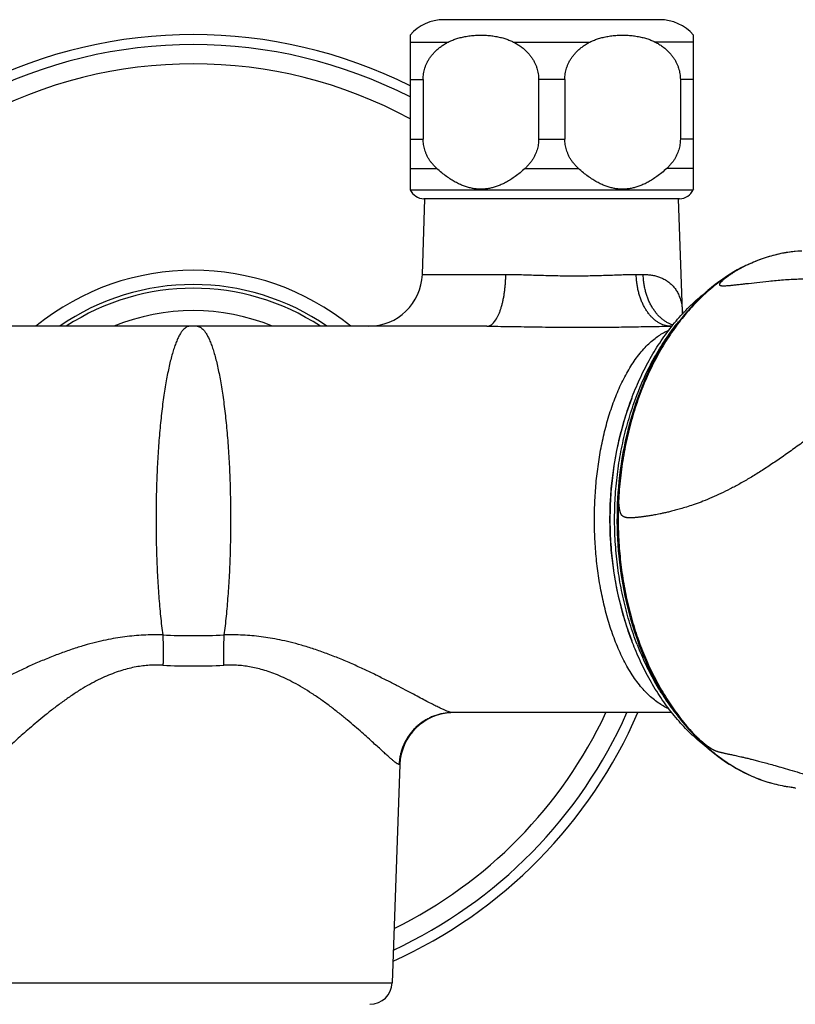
# Model space of a CAD drawing. Header units: millimetres. Extents: x 83 to 529, y 143 to 515.
# Tile 11 of 20: x 167 to 219, y 449 to 515. Entities that reach past the tile are written whole.
import ezdxf

# ---------------------------------------------------------------- set-up
doc = ezdxf.new("R2010")
doc.units = ezdxf.units.MM
doc.header["$LTSCALE"] = 46.255
doc.layers.get('0').update_dxf_attribs({"linetype": 'CONTINUOUS'})

msp = doc.modelspace()

# ---------------------------------------------------------------- linework, layer by layer
at = {"color": 7, "linetype": 'Continuous'}
for p, q in [((209.69, 514.593), (195.226, 514.593)), ((192.958, 513.557), (192.958, 503.231)), ((211.958, 503.231), (211.958, 513.557)), ((193.835, 510.593), (193.835, 506.593)), ((201.581, 510.593), (201.581, 506.593)), ((203.335, 510.593), (203.335, 506.593)), ((211.081, 510.593), (211.081, 506.593)), ((192.957, 503.233), (192.973, 503.197)), ((211.959, 503.233), (211.944, 503.197)), ((193.783, 497.517), (193.961, 502.591)), ((211.022, 502.591), (193.892, 502.591)), ((211.22, 495.021), (210.956, 502.591)), ((214.902, 497.818), (214.673, 497.686)), ((198.103, 494.043), (158.755, 494.043)), ((210.513, 494.043), (210.475, 494.043)), ((210.512, 468.143), (195.818, 468.143)), ((192.277, 464.668), (191.766, 450.04)), ((218.444, 463.164), (218.579, 463.148)), ((218.586, 463.147), (218.642, 463.133)), ((218.642, 463.133), (218.716, 463.115)), ((218.716, 463.115), (218.812, 463.091))]:
    msp.add_line(p, q, dxfattribs=at)
at = {"color": 9, "linetype": 'Continuous'}
for p, q in [((192.958, 513.093), (195.521, 513.093)), ((199.896, 513.093), (205.021, 513.093)), ((211.958, 513.093), (209.396, 513.093)), ((192.958, 510.593), (193.835, 510.593)), ((203.335, 510.593), (201.581, 510.593)), ((211.958, 510.593), (211.081, 510.593)), ((192.958, 506.593), (193.835, 506.593)), ((201.581, 506.593), (203.335, 506.593)), ((211.958, 506.593), (211.081, 506.593)), ((192.958, 504.626), (194.746, 504.626)), ((200.67, 504.626), (204.246, 504.626)), ((211.958, 504.626), (210.17, 504.626)), ((192.973, 503.197), (211.944, 503.197)), ((214.683, 497.67), (214.67, 497.662)), ((193.783, 497.517), (199.38, 497.517)), ((208.125, 497.517), (208.592, 497.517)), ((192.277, 464.668), (192.232, 464.668)), ((165.091, 450.04), (191.766, 450.04))]:
    msp.add_line(p, q, dxfattribs=at)
at = {"color": 7, "linetype": 'Continuous'}
for points in [[(219.228, 499.086), (218.967, 499.07), (218.706, 499.047), (218.446, 499.016), (218.186, 498.978), (217.927, 498.932), (217.669, 498.879), (217.411, 498.819), (217.155, 498.752), (216.899, 498.677), (216.645, 498.595), (216.391, 498.505), (216.139, 498.409), (215.889, 498.305), (215.639, 498.194), (215.392, 498.075), (215.146, 497.95), (214.902, 497.818)], [(214.673, 497.686), (214.428, 497.538), (214.173, 497.373), (213.92, 497.2), (213.669, 497.02), (213.421, 496.832), (213.176, 496.636), (212.935, 496.433)], [(212.935, 496.433), (212.696, 496.222), (212.461, 496.004), (212.229, 495.779), (212.001, 495.546), (211.777, 495.307), (211.557, 495.061), (211.34, 494.808), (211.128, 494.549), (210.92, 494.283), (210.716, 494.011), (210.516, 493.732), (210.321, 493.448), (210.13, 493.158), (209.944, 492.861), (209.762, 492.56), (209.586, 492.252), (209.414, 491.939), (209.247, 491.622), (209.085, 491.299), (208.929, 490.971), (208.777, 490.638), (208.631, 490.301), (208.49, 489.96), (208.355, 489.614), (208.225, 489.264), (208.1, 488.911), (207.981, 488.553), (207.868, 488.191), (207.76, 487.826), (207.657, 487.457), (207.561, 487.085), (207.471, 486.71), (207.386, 486.333), (207.307, 485.953), (207.235, 485.572), (207.168, 485.188), (207.108, 484.804), (207.053, 484.418), (207.005, 484.031), (206.962, 483.644), (206.926, 483.256), (206.895, 482.868), (206.872, 482.497)], [(211.233, 494.884), (211.231, 494.901), (211.224, 494.965), (211.22, 495.021)], [(206.872, 482.497), (206.854, 482.128), (206.842, 481.739), (206.835, 481.35), (206.834, 480.96), (206.839, 480.57), (206.851, 480.181), (206.868, 479.791), (206.891, 479.402), (206.92, 479.014), (206.955, 478.627), (206.996, 478.241), (207.043, 477.856), (207.096, 477.473), (207.154, 477.092), (207.219, 476.713), (207.289, 476.336), (207.365, 475.962), (207.447, 475.59), (207.534, 475.221), (207.628, 474.854), (207.726, 474.491), (207.831, 474.13), (207.941, 473.772), (208.056, 473.418), (208.177, 473.067), (208.303, 472.72), (208.435, 472.376), (208.572, 472.036), (208.715, 471.701), (208.862, 471.37), (209.014, 471.044), (209.172, 470.722), (209.334, 470.405), (209.501, 470.094), (209.673, 469.787), (209.85, 469.486), (210.031, 469.19), (210.217, 468.9), (210.407, 468.616), (210.602, 468.337), (210.801, 468.065), (211.004, 467.798), (211.211, 467.538), (211.422, 467.284), (211.637, 467.037), (211.844, 466.808)], [(211.844, 466.808), (212.046, 466.595), (212.263, 466.376), (212.483, 466.162), (212.706, 465.955), (212.932, 465.755), (213.161, 465.562), (213.393, 465.375), (213.628, 465.195), (213.865, 465.022), (214.105, 464.856), (214.347, 464.698), (214.591, 464.546), (214.838, 464.402), (215.086, 464.265), (215.336, 464.135), (215.588, 464.013), (215.841, 463.898), (216.096, 463.79), (216.353, 463.69), (216.611, 463.598), (216.87, 463.513), (217.13, 463.436), (217.391, 463.366), (217.653, 463.304), (217.916, 463.25), (218.18, 463.203), (218.444, 463.164)], [(218.505, 463.164), (218.505, 463.164), (218.507, 463.164), (218.512, 463.163), (218.52, 463.161), (218.531, 463.159), (218.546, 463.156), (218.564, 463.152), (218.586, 463.147)]]:
    msp.add_lwpolyline(points, dxfattribs=at)
for centre, radius, start, end in [((195.226, 511.593), 3, 90, 139.11137), ((209.69, 511.593), 3, 40.88863, 90), ((178.429, 481.093), 32.5, 63.44349, 116.55651), ((193.892, 503.591), 1, 203.165, 270), ((211.024, 503.591), 1, 270, 336.835), ((190.186, 497.643), 3.6, 270, 358), ((178.429, 481.093), 15.5, 56.66992, 123.33008), ((220.307, 486.705), 12.206, 127.18583, 127.68955), ((229.339, 481.093), 23, 159.29527, 200.70467), ((178.429, 481.093), 32.5, 294.32737, 336.51743), ((195.875, 464.543), 3.6, 90.90329, 178), ((190.267, 450.093), 1.5, 270, 358)]:
    msp.add_arc(centre, radius, start, end, dxfattribs=at)
at = {"color": 9, "linetype": 'Continuous'}
for centre, radius, start, end in [((178.429, 481.093), 31.828, 62.83761, 117.16239), ((178.429, 481.093), 30.542, 61.59352, 118.40648), ((219.651, 490.044), 9.052, 95.46152, 95.74042), ((178.429, 481.093), 16.705, 50.82819, 129.17181), ((220.382, 488.133), 11.112, 120.52658, 120.86368), ((219.83, 489.619), 9.555, 122.20706, 122.59191), ((178.429, 481.093), 15.748, 55.32377, 124.67624), ((178.429, 481.093), 14, 67.67298, 112.32702), ((178.42, 523.698), 50.39, 267.67397, 270.01055), ((178.433, 523.963), 50.655, 269.99556, 272.32002), ((178.42, 510.005), 38.734, 267.00065, 270.01281), ((178.432, 510.196), 38.925, 269.99457, 272.9921), ((178.429, 481.093), 31.828, 294.92724, 335.99), ((178.429, 481.093), 30.542, 296.15846, 334.91221), ((219.649, 472.153), 9.069, 262.74778, 263.2559)]:
    msp.add_arc(centre, radius, start, end, dxfattribs=at)
at = {"color": 7, "linetype": 'Continuous'}
for points, knots in [([(195.521, 513.093), (195.598, 513.133), (195.764, 513.209), (196.031, 513.309), (196.327, 513.395), (196.647, 513.465), (196.988, 513.517), (197.344, 513.549), (197.708, 513.56), (198.072, 513.549), (198.429, 513.517), (198.77, 513.465), (199.09, 513.395), (199.385, 513.309), (199.652, 513.209), (199.818, 513.133), (199.896, 513.093)], [0, 0, 0, 0, 0.261837, 0.547581, 0.855335, 1.183695, 1.530141, 1.88962, 2.256036, 2.622452, 2.981928, 3.328369, 3.656725, 3.964476, 4.250219, 4.512052, 4.512052, 4.512052, 4.512052]), ([(205.021, 513.093), (205.098, 513.133), (205.264, 513.209), (205.531, 513.309), (205.827, 513.395), (206.147, 513.465), (206.488, 513.517), (206.844, 513.549), (207.208, 513.56), (207.572, 513.549), (207.929, 513.517), (208.27, 513.465), (208.59, 513.395), (208.885, 513.309), (209.152, 513.209), (209.318, 513.133), (209.396, 513.093)], [0, 0, 0, 0, 0.261852, 0.547601, 0.855364, 1.183738, 1.530195, 1.88968, 2.256093, 2.622506, 2.981971, 3.3284, 3.656741, 3.964484, 4.250222, 4.512052, 4.512052, 4.512052, 4.512052]), ([(193.835, 510.593), (193.835, 510.656), (193.84, 510.784), (193.863, 510.975), (193.9, 511.166), (193.953, 511.356), (194.023, 511.546), (194.109, 511.735), (194.214, 511.922), (194.337, 512.108), (194.481, 512.291), (194.647, 512.469), (194.834, 512.641), (195.042, 512.804), (195.272, 512.957), (195.435, 513.049), (195.521, 513.093)], [0, 0, 0, 0, 0.190662, 0.382339, 0.576253, 0.773319, 0.974909, 1.182029, 1.396084, 1.618412, 1.850691, 2.093805, 2.34763, 2.611668, 2.886715, 3.174118, 3.174118, 3.174118, 3.174118]), ([(199.896, 513.093), (199.981, 513.049), (200.145, 512.957), (200.375, 512.804), (200.583, 512.641), (200.77, 512.469), (200.935, 512.291), (201.079, 512.108), (201.203, 511.922), (201.307, 511.735), (201.394, 511.546), (201.463, 511.356), (201.516, 511.165), (201.554, 510.975), (201.576, 510.784), (201.581, 510.656), (201.581, 510.593)], [0, 0, 0, 0, 0.287822, 0.563088, 0.827125, 1.080771, 1.323704, 1.555889, 1.778197, 1.992228, 2.199318, 2.400884, 2.597929, 2.791821, 2.983476, 3.174118, 3.174118, 3.174118, 3.174118]), ([(203.335, 510.593), (203.335, 510.656), (203.34, 510.784), (203.363, 510.975), (203.4, 511.166), (203.453, 511.356), (203.523, 511.546), (203.609, 511.735), (203.714, 511.922), (203.837, 512.108), (203.981, 512.291), (204.147, 512.469), (204.334, 512.641), (204.542, 512.804), (204.772, 512.957), (204.935, 513.049), (205.021, 513.093)], [0, 0, 0, 0, 0.190662, 0.382339, 0.576253, 0.773319, 0.974909, 1.182029, 1.396084, 1.618412, 1.850691, 2.093805, 2.34763, 2.611668, 2.886715, 3.174118, 3.174118, 3.174118, 3.174118]), ([(209.396, 513.093), (209.481, 513.049), (209.645, 512.957), (209.875, 512.804), (210.083, 512.641), (210.27, 512.469), (210.435, 512.291), (210.579, 512.108), (210.703, 511.922), (210.807, 511.735), (210.894, 511.546), (210.963, 511.356), (211.016, 511.165), (211.054, 510.975), (211.076, 510.784), (211.081, 510.656), (211.081, 510.593)], [0, 0, 0, 0, 0.287822, 0.563088, 0.827125, 1.080771, 1.323704, 1.555889, 1.778197, 1.992228, 2.199318, 2.400884, 2.597929, 2.791821, 2.983476, 3.174118, 3.174118, 3.174118, 3.174118]), ([(194.746, 504.626), (194.688, 504.68), (194.576, 504.789), (194.426, 504.962), (194.295, 505.139), (194.182, 505.317), (194.086, 505.498), (194.007, 505.679), (193.943, 505.861), (193.895, 506.044), (193.86, 506.227), (193.84, 506.41), (193.835, 506.532), (193.835, 506.593)], [0, 0, 0, 0, 0.238891, 0.467869, 0.687258, 0.89796, 1.101433, 1.298791, 1.491149, 1.679638, 1.865249, 2.048902, 2.231657, 2.231657, 2.231657, 2.231657]), ([(201.581, 506.593), (201.581, 506.532), (201.577, 506.41), (201.556, 506.227), (201.522, 506.044), (201.473, 505.861), (201.409, 505.679), (201.33, 505.498), (201.235, 505.317), (201.122, 505.139), (200.991, 504.962), (200.84, 504.789), (200.729, 504.68), (200.67, 504.626)], [0, 0, 0, 0, 0.182756, 0.366411, 0.552029, 0.740517, 0.932876, 1.130234, 1.333703, 1.544399, 1.763782, 1.992765, 2.231657, 2.231657, 2.231657, 2.231657]), ([(204.246, 504.626), (204.188, 504.68), (204.076, 504.789), (203.926, 504.962), (203.795, 505.139), (203.682, 505.317), (203.586, 505.498), (203.507, 505.679), (203.443, 505.861), (203.395, 506.044), (203.36, 506.227), (203.34, 506.41), (203.335, 506.532), (203.335, 506.593)], [0, 0, 0, 0, 0.238891, 0.467869, 0.687258, 0.89796, 1.101433, 1.298791, 1.491149, 1.679638, 1.865249, 2.048902, 2.231657, 2.231657, 2.231657, 2.231657]), ([(211.081, 506.593), (211.081, 506.532), (211.077, 506.41), (211.056, 506.227), (211.022, 506.044), (210.973, 505.861), (210.909, 505.679), (210.83, 505.498), (210.735, 505.317), (210.622, 505.139), (210.491, 504.962), (210.34, 504.789), (210.229, 504.68), (210.17, 504.626)], [0, 0, 0, 0, 0.182756, 0.366411, 0.552029, 0.740517, 0.932876, 1.130234, 1.333703, 1.544399, 1.763782, 1.992765, 2.231657, 2.231657, 2.231657, 2.231657]), ([(200.67, 504.626), (200.561, 504.526), (200.348, 504.34), (200.028, 504.092), (199.723, 503.882), (199.431, 503.708), (199.149, 503.565), (198.876, 503.449), (198.609, 503.36), (198.348, 503.294), (198.091, 503.251), (197.835, 503.23), (197.581, 503.23), (197.326, 503.251), (197.068, 503.294), (196.807, 503.36), (196.541, 503.449), (196.268, 503.565), (195.986, 503.708), (195.694, 503.882), (195.389, 504.092), (195.069, 504.34), (194.856, 504.526), (194.746, 504.626)], [0, 0, 0, 0, 0.444066, 0.847024, 1.214859, 1.55318, 1.867572, 2.162514, 2.441937, 2.709775, 2.96927, 3.224125, 3.477171, 3.732027, 3.99152, 4.259358, 4.538778, 4.833724, 5.148111, 5.486436, 5.854272, 6.25723, 6.701285, 6.701285, 6.701285, 6.701285]), ([(210.17, 504.626), (210.061, 504.526), (209.848, 504.34), (209.528, 504.092), (209.223, 503.882), (208.931, 503.708), (208.649, 503.565), (208.376, 503.449), (208.109, 503.36), (207.848, 503.294), (207.591, 503.251), (207.335, 503.23), (207.081, 503.23), (206.826, 503.251), (206.568, 503.294), (206.307, 503.36), (206.041, 503.449), (205.768, 503.565), (205.486, 503.708), (205.194, 503.882), (204.889, 504.092), (204.569, 504.34), (204.356, 504.526), (204.246, 504.626)], [0, 0, 0, 0, 0.444066, 0.847024, 1.214859, 1.55318, 1.867572, 2.162514, 2.441937, 2.709775, 2.96927, 3.224125, 3.477171, 3.732027, 3.99152, 4.259358, 4.538778, 4.833724, 5.148111, 5.486436, 5.854272, 6.25723, 6.701285, 6.701285, 6.701285, 6.701285]), ([(207.824, 489.224), (207.836, 489.255), (207.934, 489.511), (208.126, 489.987), (208.418, 490.64), (208.73, 491.276), (209.063, 491.892), (209.415, 492.487), (209.785, 493.06), (210.174, 493.61), (210.58, 494.136), (211.003, 494.637), (211.441, 495.111), (211.893, 495.558), (212.36, 495.976), (212.681, 496.238), (212.844, 496.364)], [0, 0, 0, 0, 0.098942, 0.822165, 1.538124, 2.245644, 2.945471, 3.637261, 4.319814, 4.992951, 5.657317, 6.31275, 6.957641, 7.5931, 8.219635, 8.837375, 8.837375, 8.837375, 8.837375]), ([(212.943, 465.746), (212.865, 465.805), (212.625, 465.991), (212.229, 466.322), (211.765, 466.75), (211.316, 467.206), (210.881, 467.689), (210.461, 468.199), (210.059, 468.733), (209.675, 469.292), (209.308, 469.873), (208.961, 470.476), (208.634, 471.099), (208.327, 471.741), (208.057, 472.363), (207.895, 472.773), (207.824, 472.961)], [0, 0, 0, 0, 0.291822, 0.913828, 1.544759, 2.184685, 2.834838, 3.494738, 4.163504, 4.840941, 5.528413, 6.224278, 6.928019, 7.639521, 8.359363, 8.961459, 8.961459, 8.961459, 8.961459])]:
    msp.add_open_spline(points, degree=3, knots=knots, dxfattribs=at)
at = {"color": 9, "linetype": 'Continuous'}
for points, knots in [([(218.746, 499.05), (218.436, 499.019), (217.768, 498.917), (216.757, 498.648), (215.723, 498.242), (215.061, 497.896), (214.737, 497.704)], [0, 0, 0, 0, 0.934204, 2.023666, 3.130545, 4.260019, 4.260019, 4.260019, 4.260019]), ([(214.681, 497.672), (214.527, 497.579), (214.203, 497.375), (213.719, 497.035), (213.23, 496.652), (212.753, 496.239), (212.289, 495.798), (211.84, 495.328), (211.406, 494.832), (210.988, 494.309), (210.587, 493.76), (210.202, 493.187), (209.836, 492.59), (209.489, 491.971), (209.161, 491.331), (208.853, 490.671), (208.566, 489.992), (208.301, 489.296), (208.057, 488.584), (207.836, 487.859), (207.638, 487.12), (207.463, 486.37), (207.312, 485.609), (207.185, 484.84), (207.081, 484.064), (207.002, 483.287), (206.966, 482.767), (206.952, 482.508)], [0, 0, 0, 0, 0.538692, 1.15074, 1.771847, 2.402414, 3.042443, 3.691757, 4.350717, 5.019937, 5.699655, 6.389629, 7.089651, 7.79946, 8.518695, 9.247018, 9.984046, 10.72915, 11.48148, 12.239952, 13.004126, 13.774358, 14.55065, 15.331398, 16.114395, 16.897272, 17.675545, 17.675545, 17.675545, 17.675545]), ([(214.67, 497.662), (214.621, 497.631), (214.502, 497.553), (214.317, 497.425), (214.151, 497.303), (214.027, 497.205), (213.939, 497.131), (213.869, 497.069), (213.818, 497.019), (213.786, 496.986), (213.76, 496.955), (213.739, 496.928), (213.724, 496.903), (213.712, 496.881), (213.706, 496.862), (213.703, 496.845), (213.704, 496.831), (213.708, 496.819), (213.715, 496.808), (213.724, 496.8), (213.736, 496.793), (213.749, 496.786), (213.766, 496.78), (213.792, 496.772), (213.828, 496.766), (213.875, 496.761), (213.941, 496.758), (214.029, 496.758), (214.138, 496.763), (214.252, 496.77), (214.415, 496.783), (214.63, 496.803), (214.898, 496.832), (215.181, 496.864), (215.622, 496.916), (216.238, 496.989), (217.078, 497.081), (218.008, 497.164), (219.016, 497.221), (219.875, 497.231), (220.571, 497.211), (221.184, 497.176), (221.888, 497.105), (222.683, 496.987), (223.489, 496.829), (224.217, 496.661), (224.876, 496.499), (225.472, 496.351), (226.105, 496.201), (226.812, 496.047), (227.61, 495.892), (228.52, 495.749), (229.535, 495.63), (230.462, 495.557), (231.277, 495.516), (232.2, 495.485), (233.173, 495.475), (234.194, 495.482), (235.304, 495.499), (236.152, 495.518), (236.728, 495.529)], [0, 0, 0, 0, 0.174235, 0.427596, 0.674892, 0.792046, 0.902201, 1.019047, 1.070827, 1.117107, 1.157323, 1.191713, 1.22074, 1.244906, 1.264811, 1.281275, 1.29528, 1.307891, 1.320095, 1.332597, 1.345753, 1.359634, 1.378452, 1.398362, 1.441443, 1.488512, 1.538905, 1.641104, 1.750628, 1.86577, 1.98573, 2.240752, 2.511377, 2.796069, 3.094139, 3.844691, 4.656471, 5.629275, 6.644947, 7.683825, 8.207623, 8.73239, 9.527362, 10.32835, 11.143694, 11.988394, 12.570318, 13.180716, 13.828337, 14.522086, 15.352332, 16.267025, 17.283599, 18.41787, 19.05629, 19.730898, 21.190216, 21.975047, 22.793881, 24.519965, 24.519965, 24.519965, 24.519965]), ([(214.673, 497.686), (214.681, 497.691), (214.701, 497.7), (214.724, 497.704), (214.737, 497.704)], [0, 0, 0, 0, 0.02836366, 0.06743818, 0.06743818, 0.06743818, 0.06743818]), ([(198.103, 494.043), (198.138, 494.043), (198.209, 494.051), (198.313, 494.088), (198.415, 494.148), (198.514, 494.23), (198.611, 494.335), (198.703, 494.461), (198.792, 494.607), (198.877, 494.773), (198.956, 494.958), (199.03, 495.16), (199.098, 495.378), (199.159, 495.611), (199.214, 495.857), (199.261, 496.115), (199.301, 496.383), (199.333, 496.659), (199.357, 496.941), (199.373, 497.228), (199.379, 497.42), (199.38, 497.517)], [0, 0, 0, 0, 0.103829, 0.212189, 0.32898, 0.457141, 0.59865, 0.754678, 0.925771, 1.111996, 1.313057, 1.528369, 1.75712, 1.998309, 2.250784, 2.513263, 2.784358, 3.062595, 3.346432, 3.634271, 3.924484, 3.924484, 3.924484, 3.924484]), ([(199.38, 497.517), (199.551, 497.517), (199.899, 497.514), (200.426, 497.503), (200.963, 497.487), (201.507, 497.471), (202.055, 497.455), (202.604, 497.441), (203.15, 497.431), (203.692, 497.426), (204.23, 497.426), (204.76, 497.431), (205.283, 497.441), (205.795, 497.454), (206.295, 497.47), (206.781, 497.487), (207.248, 497.502), (207.694, 497.514), (207.984, 497.517), (208.125, 497.517)], [0, 0, 0, 0, 0.514441, 1.042684, 1.581397, 2.127162, 2.676428, 3.225678, 3.772573, 4.315576, 4.853241, 5.38425, 5.907288, 6.420611, 6.921929, 7.408689, 7.877409, 8.32465, 8.747444, 8.747444, 8.747444, 8.747444]), ([(210.475, 494.043), (210.412, 494.043), (210.284, 494.051), (210.095, 494.086), (209.908, 494.145), (209.724, 494.227), (209.546, 494.331), (209.375, 494.457), (209.21, 494.603), (209.054, 494.77), (208.907, 494.955), (208.771, 495.157), (208.645, 495.375), (208.532, 495.609), (208.431, 495.855), (208.343, 496.113), (208.27, 496.381), (208.211, 496.658), (208.166, 496.94), (208.137, 497.227), (208.127, 497.42), (208.125, 497.517)], [0, 0, 0, 0, 0.190254, 0.382159, 0.577281, 0.777028, 0.982601, 1.194953, 1.414785, 1.642539, 1.878422, 2.122415, 2.374301, 2.633686, 2.900022, 3.172627, 3.450708, 3.733378, 4.019676, 4.308583, 4.599042, 4.599042, 4.599042, 4.599042]), ([(208.592, 497.517), (208.689, 497.517), (208.878, 497.51), (209.156, 497.479), (209.423, 497.425), (209.678, 497.347), (209.92, 497.245), (210.148, 497.117), (210.361, 496.962), (210.557, 496.779), (210.734, 496.565), (210.889, 496.321), (211.02, 496.045), (211.122, 495.737), (211.192, 495.4), (211.215, 495.157), (211.22, 495.029), (211.22, 495.021)], [0, 0, 0, 0, 0.288803, 0.56788, 0.839037, 1.10426, 1.365736, 1.625816, 1.887211, 2.15354, 2.428705, 2.716555, 3.020429, 3.343363, 3.687436, 4.051328, 4.072915, 4.072915, 4.072915, 4.072915]), ([(210.581, 494.129), (210.562, 494.135), (210.476, 494.164), (210.324, 494.227), (210.132, 494.331), (209.946, 494.456), (209.768, 494.603), (209.598, 494.769), (209.439, 494.954), (209.292, 495.156), (209.156, 495.375), (209.033, 495.608), (208.924, 495.855), (208.829, 496.113), (208.749, 496.381), (208.685, 496.657), (208.637, 496.94), (208.605, 497.227), (208.595, 497.42), (208.592, 497.517)], [0, 0, 0, 0, 0.059447, 0.273038, 0.491395, 0.71534, 0.945492, 1.182268, 1.425885, 1.676371, 1.933581, 2.197209, 2.466813, 2.741826, 3.021579, 3.305313, 3.592202, 3.881362, 4.171868, 4.171868, 4.171868, 4.171868]), ([(178.177, 494.043), (178.133, 494.043), (178.039, 494.026), (177.906, 493.956), (177.776, 493.842), (177.648, 493.687), (177.523, 493.49), (177.399, 493.252), (177.279, 492.973), (177.161, 492.654), (177.047, 492.296), (176.936, 491.9), (176.829, 491.468), (176.727, 491.001), (176.63, 490.5), (176.538, 489.967), (176.451, 489.405), (176.37, 488.814), (176.295, 488.197), (176.227, 487.556), (176.165, 486.893), (176.11, 486.211), (176.062, 485.511), (176.021, 484.797), (175.987, 484.069), (175.961, 483.332), (175.942, 482.587), (175.931, 481.837), (175.927, 481.085), (175.931, 480.332), (175.942, 479.582), (175.961, 478.838), (175.988, 478.1), (176.022, 477.373), (176.063, 476.659), (176.111, 475.96), (176.166, 475.278), (176.228, 474.615), (176.297, 473.975), (176.348, 473.556), (176.374, 473.35)], [0, 0, 0, 0, 0.132636, 0.278618, 0.448035, 0.647193, 0.879676, 1.147369, 1.451113, 1.79107, 2.166937, 2.578067, 3.023546, 3.50224, 4.01283, 4.553835, 5.123632, 5.720471, 6.342485, 6.987705, 7.654069, 8.339432, 9.041575, 9.758217, 10.487019, 11.225599, 11.971538, 12.722389, 13.475687, 14.228959, 14.97973, 15.725536, 16.463931, 17.192497, 17.908851, 18.610658, 19.295635, 19.961567, 20.606309, 21.227802, 21.227802, 21.227802, 21.227802]), ([(178.681, 494.043), (178.725, 494.043), (178.818, 494.026), (178.952, 493.956), (179.082, 493.842), (179.209, 493.687), (179.335, 493.49), (179.458, 493.252), (179.579, 492.973), (179.696, 492.654), (179.811, 492.296), (179.922, 491.9), (180.028, 491.468), (180.13, 491.001), (180.228, 490.5), (180.32, 489.967), (180.406, 489.405), (180.487, 488.814), (180.562, 488.197), (180.63, 487.556), (180.692, 486.893), (180.747, 486.211), (180.796, 485.511), (180.837, 484.797), (180.87, 484.069), (180.897, 483.332), (180.915, 482.587), (180.927, 481.837), (180.93, 481.085), (180.927, 480.332), (180.915, 479.582), (180.896, 478.838), (180.87, 478.1), (180.836, 477.373), (180.795, 476.659), (180.746, 475.96), (180.691, 475.278), (180.629, 474.615), (180.561, 473.975), (180.51, 473.556), (180.483, 473.35)], [0, 0, 0, 0, 0.13262, 0.278587, 0.44799, 0.647136, 0.87961, 1.147295, 1.451033, 1.790985, 2.166848, 2.577975, 3.023451, 3.502143, 4.012732, 4.553736, 5.123533, 5.720371, 6.342384, 6.987604, 7.653968, 8.339331, 9.041475, 9.758117, 10.486919, 11.2255, 11.971439, 12.72229, 13.475588, 14.228859, 14.97963, 15.725435, 16.46383, 17.192394, 17.908747, 18.610552, 19.295528, 19.961457, 20.606197, 21.227687, 21.227687, 21.227687, 21.227687]), ([(198.103, 494.043), (198.35, 494.043), (198.854, 494.04), (199.62, 494.03), (200.409, 494.018), (201.215, 494.004), (202.034, 493.991), (202.861, 493.98), (203.692, 493.973), (204.521, 493.971), (205.342, 493.973), (206.151, 493.98), (206.941, 493.991), (207.708, 494.004), (208.448, 494.018), (209.155, 494.03), (209.828, 494.04), (210.264, 494.043), (210.475, 494.043)], [0, 0, 0, 0, 0.741862, 1.509911, 2.299924, 3.10757, 3.928376, 4.757628, 5.590353, 6.421091, 7.244305, 8.054544, 8.846555, 9.615285, 10.356153, 11.065128, 11.738525, 12.373127, 12.373127, 12.373127, 12.373127]), ([(205.324, 481.093), (205.324, 481.308), (205.329, 481.738), (205.352, 482.383), (205.391, 483.028), (205.446, 483.672), (205.517, 484.313), (205.604, 484.95), (205.707, 485.582), (205.828, 486.208), (205.965, 486.825), (206.119, 487.434), (206.29, 488.031), (206.48, 488.615), (206.686, 489.184), (206.911, 489.735), (207.152, 490.264), (207.41, 490.77), (207.686, 491.25), (207.979, 491.704), (208.291, 492.131), (208.619, 492.522), (208.955, 492.868), (209.289, 493.161), (209.615, 493.404), (209.935, 493.602), (210.167, 493.718), (210.29, 493.772), (210.306, 493.779)], [0, 0, 0, 0, 0.645022, 1.290979, 1.937237, 2.583112, 3.227995, 3.871227, 4.512031, 5.149502, 5.782649, 6.410363, 7.031676, 7.645779, 8.25173, 8.84748, 9.430205, 9.997503, 10.549568, 11.089256, 11.619001, 12.133859, 12.619552, 13.064463, 13.466694, 13.838148, 14.190688, 14.242921, 14.242921, 14.242921, 14.242921]), ([(208.19, 472.703), (208.101, 472.934), (207.93, 473.401), (207.697, 474.114), (207.487, 474.841), (207.3, 475.581), (207.137, 476.331), (206.998, 477.091), (206.884, 477.86), (206.793, 478.634), (206.728, 479.414), (206.687, 480.197), (206.671, 480.982), (206.68, 481.767), (206.714, 482.551), (206.772, 483.332), (206.856, 484.108), (206.964, 484.878), (207.096, 485.641), (207.252, 486.394), (207.432, 487.137), (207.635, 487.868), (207.862, 488.585), (208.111, 489.287), (208.381, 489.972), (208.674, 490.64), (208.987, 491.289), (209.321, 491.917), (209.674, 492.523), (210.046, 493.106), (210.436, 493.665), (210.744, 494.069), (210.921, 494.288), (210.957, 494.332)], [0, 0, 0, 0, 0.742701, 1.49272, 2.249457, 3.012269, 3.780485, 4.553403, 5.330295, 6.110415, 6.892997, 7.677266, 8.462436, 9.247717, 10.032319, 10.815456, 11.596347, 12.374224, 13.148336, 13.917949, 14.682353, 15.440867, 16.192841, 16.937662, 17.674757, 18.403599, 19.123709, 19.834662, 20.536094, 21.227702, 21.909251, 22.58058, 22.752511, 22.752511, 22.752511, 22.752511]), ([(235.667, 492.931), (235.263, 492.922), (234.51, 492.899), (233.451, 492.835), (232.512, 492.743), (231.646, 492.621), (230.819, 492.466), (230.007, 492.276), (229.195, 492.046), (228.365, 491.766), (227.492, 491.424), (226.549, 490.998), (225.535, 490.478), (224.486, 489.873), (223.446, 489.218), (222.443, 488.542), (221.48, 487.861), (220.556, 487.19), (219.672, 486.543), (218.825, 485.928), (218.015, 485.352), (217.238, 484.819), (216.493, 484.331), (215.779, 483.889), (215.095, 483.493), (214.44, 483.142), (213.81, 482.831), (213.201, 482.556), (212.622, 482.318), (212.09, 482.121), (211.618, 481.963), (211.202, 481.835), (210.836, 481.732), (210.51, 481.647), (210.221, 481.577), (209.963, 481.519), (209.734, 481.47), (209.53, 481.43), (209.349, 481.396), (209.188, 481.367), (209.043, 481.342), (208.912, 481.321), (208.795, 481.303), (208.691, 481.288), (208.598, 481.275), (208.511, 481.264), (208.424, 481.252), (208.33, 481.241), (208.226, 481.229), (208.115, 481.219), (208.007, 481.21), (207.91, 481.204), (207.825, 481.2), (207.749, 481.198), (207.683, 481.198), (207.624, 481.2), (207.571, 481.203), (207.523, 481.208), (207.481, 481.213), (207.442, 481.22), (207.408, 481.227), (207.378, 481.235), (207.352, 481.244), (207.328, 481.252), (207.307, 481.26), (207.286, 481.271), (207.264, 481.285), (207.24, 481.3), (207.215, 481.318), (207.19, 481.339), (207.167, 481.364), (207.147, 481.39), (207.129, 481.416), (207.115, 481.44), (207.103, 481.463), (207.094, 481.484), (207.087, 481.503), (207.079, 481.519), (207.073, 481.535), (207.068, 481.549), (207.063, 481.564), (207.059, 481.578), (207.055, 481.593), (207.05, 481.608), (207.046, 481.623), (207.041, 481.638), (207.036, 481.653), (207.032, 481.67), (207.029, 481.688), (207.025, 481.708), (207.02, 481.73), (207.015, 481.754), (207.01, 481.78), (207.005, 481.809), (207, 481.841), (206.995, 481.876), (206.99, 481.913), (206.985, 481.952), (206.981, 481.992), (206.977, 482.031), (206.974, 482.069), (206.97, 482.104), (206.967, 482.139), (206.965, 482.176), (206.963, 482.216), (206.96, 482.259), (206.957, 482.306), (206.956, 482.357), (206.955, 482.408), (206.954, 482.458), (206.953, 482.49), (206.952, 482.505)], [0, 0, 0, 0, 1.21384, 2.256985, 3.183705, 4.044264, 4.877922, 5.708777, 6.545377, 7.409762, 8.33435, 9.357351, 10.51186, 11.753318, 12.986629, 14.19908, 15.381181, 16.525244, 17.623608, 18.669443, 19.663757, 20.606128, 21.49566, 22.334681, 23.125991, 23.866724, 24.563011, 25.233323, 25.870967, 26.441129, 26.934782, 27.365556, 27.743841, 28.077827, 28.374061, 28.637323, 28.870752, 29.077225, 29.260126, 29.423134, 29.569468, 29.701507, 29.81977, 29.924007, 30.016569, 30.101946, 30.186811, 30.279581, 30.385812, 30.503222, 30.612974, 30.709635, 30.795199, 30.870217, 30.936164, 30.994765, 31.047301, 31.094754, 31.137804, 31.176562, 31.211193, 31.242214, 31.270023, 31.294437, 31.316863, 31.33962, 31.365194, 31.394196, 31.424802, 31.457304, 31.491763, 31.526078, 31.557022, 31.584813, 31.610336, 31.633436, 31.653883, 31.671696, 31.687658, 31.702809, 31.718018, 31.733397, 31.748844, 31.764271, 31.779762, 31.795488, 31.811641, 31.828557, 31.846818, 31.866991, 31.889479, 31.914189, 31.940915, 31.969757, 32.00154, 32.03704, 32.075405, 32.115065, 32.155602, 32.195613, 32.232903, 32.267982, 32.302668, 32.338796, 32.378157, 32.421747, 32.469439, 32.52049, 32.572664, 32.623624, 32.669394, 32.669394, 32.669394, 32.669394]), ([(207.824, 472.961), (207.788, 473.058), (207.666, 473.388), (207.472, 473.958), (207.254, 474.678), (207.06, 475.41), (206.89, 476.155), (206.744, 476.91), (206.622, 477.673), (206.525, 478.443), (206.452, 479.219), (206.404, 479.998), (206.382, 480.78), (206.384, 481.563), (206.412, 482.344), (206.465, 483.123), (206.542, 483.898), (206.644, 484.667), (206.771, 485.429), (206.922, 486.181), (207.098, 486.924), (207.296, 487.654), (207.518, 488.371), (207.7, 488.892), (207.805, 489.174), (207.824, 489.224)], [0, 0, 0, 0, 0.310152, 1.054967, 1.806776, 2.564937, 3.328777, 4.09759, 4.870642, 5.647178, 6.426424, 7.207593, 7.989885, 8.772498, 9.554625, 10.335464, 11.114219, 11.890105, 12.66235, 13.430205, 14.192941, 14.949859, 15.700291, 16.443608, 16.60485, 16.60485, 16.60485, 16.60485]), ([(206.872, 482.497), (206.872, 482.498), (206.872, 482.498), (206.873, 482.499), (206.875, 482.499), (206.877, 482.5), (206.88, 482.501), (206.883, 482.501), (206.887, 482.502), (206.894, 482.502), (206.904, 482.503), (206.918, 482.504), (206.934, 482.504), (206.945, 482.504), (206.951, 482.504)], [0, 0, 0, 0, 0.00046007, 0.00154823, 0.00319071, 0.00545278, 0.00835042, 0.01188471, 0.016051, 0.02084195, 0.03226195, 0.04606801, 0.0621773, 0.08050462, 0.08050462, 0.08050462, 0.08050462]), ([(206.952, 482.505), (206.925, 482.013), (206.9, 481.027), (206.948, 479.547), (207.082, 478.075), (207.301, 476.621), (207.606, 475.193), (207.993, 473.804), (208.461, 472.462), (209.007, 471.174), (209.631, 469.949), (210.545, 468.439), (211.348, 467.402), (211.93, 466.773)], [0, 0, 0, 0, 1.478253, 2.958887, 4.4377, 5.909626, 7.369756, 8.812995, 10.234332, 11.628884, 13.008838, 14.352992, 16.921734, 16.921734, 16.921734, 16.921734]), ([(210.307, 468.407), (210.241, 468.435), (210.056, 468.52), (209.757, 468.688), (209.415, 468.925), (209.076, 469.206), (208.739, 469.534), (208.407, 469.91), (208.085, 470.33), (207.779, 470.785), (207.491, 471.269), (207.222, 471.778), (206.972, 472.31), (206.74, 472.864), (206.525, 473.439), (206.329, 474.03), (206.151, 474.635), (205.99, 475.253), (205.848, 475.88), (205.723, 476.517), (205.615, 477.16), (205.525, 477.809), (205.451, 478.463), (205.394, 479.12), (205.353, 479.778), (205.329, 480.435), (205.324, 480.874), (205.324, 481.093)], [0, 0, 0, 0, 0.214799, 0.611576, 1.02451, 1.461601, 1.931218, 2.434591, 2.965763, 3.516466, 4.07963, 4.654703, 5.242363, 5.84341, 6.456815, 7.080468, 7.712197, 8.350333, 8.99398, 9.642455, 10.295165, 10.951118, 11.609207, 12.268424, 12.927824, 13.586376, 14.24311, 14.24311, 14.24311, 14.24311]), ([(176.374, 473.35), (176.16, 473.357), (175.732, 473.362), (175.091, 473.344), (174.456, 473.299), (173.829, 473.229), (173.2, 473.134), (172.549, 473.01), (171.851, 472.85), (171.096, 472.645), (170.288, 472.391), (169.449, 472.093), (168.606, 471.763), (167.78, 471.411), (166.983, 471.05), (166.227, 470.689), (165.519, 470.337), (164.867, 470.003), (164.272, 469.693), (163.739, 469.41), (163.264, 469.158), (162.843, 468.936), (162.474, 468.743), (162.153, 468.579), (161.876, 468.443), (161.64, 468.334), (161.442, 468.25), (161.279, 468.19), (161.15, 468.154), (161.072, 468.143), (161.039, 468.143)], [0, 0, 0, 0, 0.64233, 1.284863, 1.922693, 2.550999, 3.178268, 3.831821, 4.538919, 5.323605, 6.180198, 7.079368, 7.991874, 8.895124, 9.774657, 10.616684, 11.409287, 12.144715, 12.816334, 13.419506, 13.956154, 14.430222, 14.845332, 15.204992, 15.51264, 15.771734, 15.985576, 16.15737, 16.290669, 16.389515, 16.389515, 16.389515, 16.389515]), ([(176.374, 473.35), (176.379, 473.276), (176.388, 473.122), (176.398, 472.887), (176.405, 472.642), (176.409, 472.389), (176.41, 472.129), (176.407, 471.864), (176.402, 471.595), (176.397, 471.414), (176.393, 471.324)], [0, 0, 0, 0, 0.224843, 0.460595, 0.705958, 0.959568, 1.220008, 1.485817, 1.755505, 2.027544, 2.027544, 2.027544, 2.027544]), ([(180.483, 473.35), (180.478, 473.276), (180.47, 473.122), (180.46, 472.887), (180.453, 472.642), (180.449, 472.389), (180.448, 472.129), (180.45, 471.864), (180.455, 471.595), (180.461, 471.414), (180.464, 471.324)], [0, 0, 0, 0, 0.224839, 0.460599, 0.70597, 0.959585, 1.220027, 1.485838, 1.755525, 2.027581, 2.027581, 2.027581, 2.027581]), ([(195.818, 468.143), (195.784, 468.143), (195.705, 468.154), (195.577, 468.191), (195.421, 468.248), (195.236, 468.326), (195.017, 468.426), (194.755, 468.554), (194.44, 468.714), (194.071, 468.906), (193.649, 469.129), (193.172, 469.382), (192.636, 469.666), (192.038, 469.979), (191.376, 470.317), (190.657, 470.676), (189.887, 471.044), (189.075, 471.412), (188.234, 471.771), (187.378, 472.105), (186.527, 472.405), (185.707, 472.661), (184.943, 472.866), (184.243, 473.024), (183.595, 473.144), (182.975, 473.236), (182.36, 473.303), (181.739, 473.345), (181.112, 473.362), (180.693, 473.357), (180.483, 473.35)], [0, 0, 0, 0, 0.102652, 0.236147, 0.401659, 0.600593, 0.836985, 1.123896, 1.476853, 1.895104, 2.372071, 2.910268, 3.514558, 4.190305, 4.936233, 5.743322, 6.601395, 7.497801, 8.416927, 9.343028, 10.255151, 11.123881, 11.918615, 12.628083, 13.276587, 13.893417, 14.508329, 15.132292, 15.76091, 16.389408, 16.389408, 16.389408, 16.389408]), ([(208.19, 472.703), (208.278, 472.474), (208.462, 472.023), (208.76, 471.361), (209.079, 470.718), (209.418, 470.096), (209.776, 469.496), (210.154, 468.92), (210.549, 468.367), (210.841, 467.994), (210.998, 467.803), (211.014, 467.785)], [0, 0, 0, 0, 0.734822, 1.46125, 2.17882, 2.887126, 3.585819, 4.274614, 4.953297, 5.621727, 5.695467, 5.695467, 5.695467, 5.695467]), ([(176.393, 471.324), (176.245, 471.331), (175.947, 471.338), (175.498, 471.323), (175.044, 471.281), (174.583, 471.211), (174.112, 471.109), (173.626, 470.975), (173.121, 470.805), (172.595, 470.593), (172.044, 470.338), (171.471, 470.036), (170.878, 469.688), (170.271, 469.296), (169.66, 468.869), (169.061, 468.421), (168.489, 467.969), (167.954, 467.526), (167.461, 467.104), (167.012, 466.71), (166.61, 466.348), (166.254, 466.025), (165.944, 465.741), (165.678, 465.498), (165.453, 465.295), (165.264, 465.126), (165.104, 464.988), (164.969, 464.876), (164.856, 464.788), (164.763, 464.724), (164.69, 464.684), (164.644, 464.668), (164.626, 464.668)], [0, 0, 0, 0, 0.445985, 0.893772, 1.347833, 1.812247, 2.291556, 2.792746, 3.323087, 3.888929, 4.495118, 5.142687, 5.830823, 6.557593, 7.310499, 8.065938, 8.801055, 9.498263, 10.149392, 10.748322, 11.2902, 11.771946, 12.192106, 12.55076, 12.851143, 13.101828, 13.310989, 13.484927, 13.627687, 13.740481, 13.823946, 13.879778, 13.879778, 13.879778, 13.879778]), ([(192.232, 464.668), (192.213, 464.668), (192.166, 464.685), (192.09, 464.727), (191.992, 464.795), (191.873, 464.888), (191.73, 465.008), (191.556, 465.159), (191.348, 465.346), (191.101, 465.57), (190.816, 465.831), (190.492, 466.127), (190.124, 466.46), (189.71, 466.829), (189.248, 467.233), (188.74, 467.663), (188.191, 468.112), (187.609, 468.564), (187.004, 469.008), (186.39, 469.427), (185.783, 469.807), (185.192, 470.142), (184.627, 470.428), (184.091, 470.666), (183.585, 470.859), (183.108, 471.012), (182.651, 471.132), (182.206, 471.223), (181.766, 471.287), (181.33, 471.325), (180.896, 471.338), (180.608, 471.331), (180.464, 471.324)], [0, 0, 0, 0, 0.057716, 0.144595, 0.262588, 0.412836, 0.597551, 0.824068, 1.103044, 1.437382, 1.823397, 2.261834, 2.756228, 3.310408, 3.926006, 4.595764, 5.308773, 6.052303, 6.809142, 7.558698, 8.27975, 8.959663, 9.594274, 10.180339, 10.718064, 11.21583, 11.68429, 12.135071, 12.577845, 13.015268, 13.448699, 13.879701, 13.879701, 13.879701, 13.879701]), ([(195.818, 468.143), (195.721, 468.143), (195.528, 468.135), (195.24, 468.1), (194.955, 468.041), (194.677, 467.96), (194.405, 467.856), (194.143, 467.731), (193.892, 467.585), (193.654, 467.419), (193.429, 467.234), (193.22, 467.032), (193.029, 466.813), (192.855, 466.58), (192.701, 466.333), (192.567, 466.075), (192.454, 465.806), (192.363, 465.53), (192.295, 465.247), (192.25, 464.959), (192.235, 464.765), (192.232, 464.668)], [0, 0, 0, 0, 0.289985, 0.579987, 0.870013, 1.160075, 1.450183, 1.740345, 2.030571, 2.320865, 2.611233, 2.901675, 3.192194, 3.482787, 3.773451, 4.06418, 4.354967, 4.645804, 4.936681, 5.227587, 5.518505, 5.518505, 5.518505, 5.518505]), ([(211.844, 466.808), (211.849, 466.803), (211.864, 466.79), (211.893, 466.777), (211.917, 466.774), (211.93, 466.773)], [0, 0, 0, 0, 0.02260643, 0.05678069, 0.09456405, 0.09456405, 0.09456405, 0.09456405]), ([(211.929, 466.774), (212.076, 466.615), (212.374, 466.307), (212.839, 465.87), (213.317, 465.462), (213.808, 465.084), (214.309, 464.738), (214.82, 464.422), (215.34, 464.139), (215.869, 463.889), (216.406, 463.671), (216.949, 463.487), (217.497, 463.336), (218.016, 463.227), (218.353, 463.176), (218.504, 463.157)], [0, 0, 0, 0, 0.648363, 1.286147, 1.914225, 2.532852, 3.142103, 3.742175, 4.333916, 4.918445, 5.49671, 6.069448, 6.637556, 7.20196, 7.658979, 7.658979, 7.658979, 7.658979]), ([(211.93, 466.773), (211.973, 466.73), (212.057, 466.646), (212.179, 466.529), (212.291, 466.423), (212.395, 466.328), (212.49, 466.243), (212.578, 466.167), (212.657, 466.1), (212.729, 466.04), (212.795, 465.988), (212.855, 465.942), (212.91, 465.901), (212.959, 465.865), (213.005, 465.832), (213.05, 465.802), (213.096, 465.772), (213.146, 465.741), (213.197, 465.71), (213.247, 465.682), (213.293, 465.658), (213.336, 465.636), (213.379, 465.617), (213.424, 465.598), (213.471, 465.58), (213.522, 465.562), (213.577, 465.544), (213.633, 465.527), (213.692, 465.51), (213.755, 465.494), (213.822, 465.477), (213.896, 465.46), (213.977, 465.442), (214.065, 465.424), (214.162, 465.403), (214.267, 465.381), (214.382, 465.358), (214.508, 465.331), (214.646, 465.301), (214.798, 465.268), (214.967, 465.23), (215.156, 465.187), (215.368, 465.137), (215.606, 465.08), (215.874, 465.014), (216.175, 464.937), (216.515, 464.848), (216.901, 464.745), (217.342, 464.623), (217.848, 464.479), (218.432, 464.308), (219.09, 464.109), (219.776, 463.894), (220.438, 463.681), (221.062, 463.474), (221.686, 463.264), (222.365, 463.029), (223.136, 462.757), (224.024, 462.438), (225.018, 462.072), (226.098, 461.668), (227.245, 461.234), (228.454, 460.772), (229.725, 460.286), (231.057, 459.779), (232.447, 459.257), (233.887, 458.726), (235.369, 458.197), (236.881, 457.678), (238.399, 457.185), (239.864, 456.74), (241.223, 456.359), (242.454, 456.044), (243.58, 455.782), (244.636, 455.562), (245.655, 455.376), (246.661, 455.217), (247.685, 455.081), (248.766, 454.969), (249.952, 454.878), (250.784, 454.836), (251.226, 454.818)], [0, 0, 0, 0, 0.185443, 0.354025, 0.507733, 0.64789, 0.775976, 0.891754, 0.995461, 1.088527, 1.172039, 1.24734, 1.315588, 1.376616, 1.431497, 1.484388, 1.539224, 1.597759, 1.659269, 1.717611, 1.769084, 1.816509, 1.862928, 1.910534, 1.961143, 2.015256, 2.072818, 2.132541, 2.19308, 2.25666, 2.326024, 2.401826, 2.48447, 2.574266, 2.67232, 2.779617, 2.896699, 3.024938, 3.16579, 3.320901, 3.492628, 3.685128, 3.902306, 4.14636, 4.420163, 4.728577, 5.077532, 5.474282, 5.927789, 6.449243, 7.052808, 7.754215, 8.511993, 9.209692, 9.840852, 10.484598, 11.184422, 11.995899, 12.938481, 14.015343, 15.172502, 16.398172, 17.693339, 19.054222, 20.480532, 21.969877, 23.508729, 25.086493, 26.689058, 28.304993, 29.873229, 31.28293, 32.539556, 33.683103, 34.750472, 35.777357, 36.788987, 37.806965, 38.875806, 40.047231, 41.374928, 41.374928, 41.374928, 41.374928])]:
    msp.add_open_spline(points, degree=3, knots=knots, dxfattribs=at)

doc.saveas('drawing.dxf')
